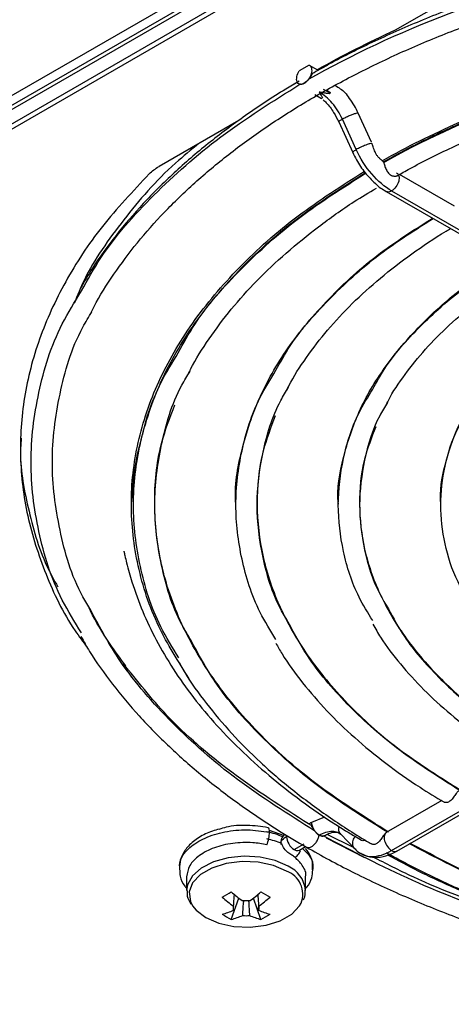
# Model space of a CAD drawing. Header units: millimetres. Extents: x 155400 to 158106, y 111257 to 114783.
# Tile 57 of 152: x 157878 to 157912, y 111443 to 111522. Entities that reach past the tile are written whole.
import ezdxf

# ---------------------------------------------------------------- set-up
doc = ezdxf.new("R2010")
doc.units = ezdxf.units.MM

msp = doc.modelspace()

# ---------------------------------------------------------------- linework, layer by layer
at = {"color": 7, "linetype": 'Continuous', "lineweight": 25}
for p, q in [((157961.986, 111563.702), (157873.063, 111512.368)), ((157959.264, 111563.233), (157873.063, 111513.47)), ((157873.063, 111512.709), (157960.392, 111563.123)), ((157873.063, 111511.225), (157952.193, 111556.906)), ((157873.063, 111510.817), (157949.365, 111554.865)), ((157913.893, 111524.59), (157907.525, 111520.914)), ((157900.643, 111518.125), (157899.869, 111517.678)), ((157901.337, 111517.728), (157900.681, 111518.107)), ((157899.713, 111516.774), (157899.475, 111516.617)), ((157900.265, 111516.672), (157900.256, 111516.677)), ((157901.096, 111515.784), (157901.635, 111515.473)), ((157902.342, 111515.881), (157901.803, 111516.192)), ((157902.073, 111516.135), (157902.342, 111515.945)), ((157902.342, 111515.881), (157902.253, 111515.829)), ((157902.342, 111515.945), (157902.342, 111515.881)), ((157901.724, 111515.524), (157901.635, 111515.473)), ((157905.625, 111511.973), (157904.567, 111514.293)), ((157895.04, 111513.707), (157888.67, 111510.03)), ((157903.02, 111513.588), (157904.131, 111511.15)), ((157904.416, 111511.382), (157903.305, 111513.82)), ((157912.254, 111506.854), (157907.859, 111509.391)), ((157906.816, 111508.03), (157946.693, 111485.01)), ((157907.241, 111508.072), (157947.118, 111485.052)), ((157907.241, 111455.355), (157947.118, 111478.375)), ((157907.666, 111455.313), (157947.542, 111478.333)), ((157911.242, 111459.341), (157906.816, 111456.785)), ((157900.857, 111457.618), (157901.893, 111458.05)), ((157898.694, 111456.539), (157897.481, 111456.949)), ((157904.189, 111455.607), (157902.087, 111456.648)), ((157903.059, 111456.739), (157903.181, 111456.654)), ((157903.181, 111456.654), (157904.292, 111455.499)), ((157899.449, 111455.429), (157900.265, 111455.901)), ((157901.449, 111456.584), (157901.458, 111456.589)), ((157902.021, 111456.366), (157905.071, 111454.788)), ((157899.874, 111455.387), (157900.363, 111455.67)), ((157899.875, 111455.389), (157899.874, 111455.387)), ((157904.416, 111455.403), (157904.294, 111455.502)), ((157890.871, 111453.251), (157890.871, 111452.153)), ((157900.371, 111452.153), (157900.371, 111453.25)), ((157900.371, 111452.153), (157900.37, 111452.211)), ((157894.437, 111449.848), (157895.028, 111451.559)), ((157896.805, 111449.848), (157896.214, 111451.559)), ((157896.622, 111450.586), (157896.608, 111450.8))]:
    msp.add_line(p, q, dxfattribs=at)
at = {"color": 7, "linetype": 'Continuous', "lineweight": 25, "flags": 128}
for points in [[(157898.98, 111454.092), (157897.949, 111454.544), (157896.746, 111454.818), (157895.459, 111454.894), (157894.184, 111454.767), (157893.016, 111454.446), (157892.041, 111453.956), (157891.331, 111453.331), (157890.94, 111452.619), (157890.871, 111452.156)], [(157898.843, 111453.711), (157897.805, 111454.16), (157896.589, 111454.422), (157895.296, 111454.475), (157894.029, 111454.316), (157892.89, 111453.957), (157891.973, 111453.428), (157891.352, 111452.771), (157891.076, 111452.039), (157891.169, 111451.292), (157891.35, 111450.936)], [(157891.35, 111450.936), (157891.622, 111450.591), (157892.399, 111449.992), (157893.437, 111449.543), (157894.652, 111449.281), (157895.946, 111449.228), (157897.213, 111449.387), (157898.351, 111449.746), (157899.268, 111450.275), (157899.89, 111450.932), (157900.013, 111451.152)]]:
    msp.add_lwpolyline(points, dxfattribs=at)
at = {"color": 7, "linetype": 'Continuous', "lineweight": 25}
for centre, radius, start, end in [((157895.963, 111450.031), 6.386, 66.84294, 78.1284), ((157898.163, 111451.853), 1.979, 339.25098, 69.89804), ((157897.999, 111451.914), 2.389, 7.14535, 65.77464), ((157885.829, 111466.126), 16.494, 298.53653, 301.45809), ((157901.009, 111459.278), 9.765, 227.70092, 234.56882), ((157890.233, 111459.278), 9.765, 305.43118, 312.29908), ((157905.413, 111466.126), 16.494, 238.54191, 241.46347), ((157900.28, 111458.858), 9.765, 227.70092, 234.56882), ((157895.621, 111449.57), 1.773, 81.14371, 98.85629), ((157890.962, 111458.858), 9.765, 305.43118, 312.29908), ((157892.367, 111455.582), 5.48, 284.17393, 294.27151), ((157894.943, 111450.744), 0.36, 154.02981, 205.97019), ((157896.299, 111450.744), 0.36, 334.02981, 25.97019), ((157898.875, 111455.582), 5.48, 245.72849, 255.82607), ((157896.83, 111454.834), 5.53, 235.64218, 244.36319), ((157893.095, 111455.162), 5.48, 284.17393, 294.27151), ((157895.621, 111451.918), 1.773, 261.14371, 278.85629), ((157898.147, 111455.162), 5.48, 245.72849, 255.82607), ((157894.412, 111454.834), 5.53, 295.63681, 304.35782)]:
    msp.add_arc(centre, radius, start, end, dxfattribs=at)
for points, knots in [([(157900.598, 111516.996), (157904.037, 111518.956), (157907.808, 111520.721), (157915.87, 111523.799), (157920.162, 111525.11), (157929.103, 111527.229), (157933.753, 111528.036), (157943.235, 111529.115), (157948.068, 111529.388), (157957.733, 111529.388), (157962.565, 111529.115), (157972.048, 111528.036), (157976.697, 111527.229), (157985.639, 111525.11), (157989.93, 111523.799), (157997.992, 111520.721), (158001.763, 111518.956), (158005.202, 111516.996)], [0, 0, 0, 0, 0.125, 0.125, 0.25, 0.25, 0.375, 0.375, 0.5, 0.5, 0.625, 0.625, 0.75, 0.75, 0.875, 0.875, 1, 1, 1, 1]), ([(158004.758, 111517.528), (158004.4, 111517.731), (158002.882, 111518.591), (158000.05, 111520.011), (157996.195, 111521.728), (157992.151, 111523.291), (157987.943, 111524.697), (157983.586, 111525.941), (157979.1, 111527.017), (157974.503, 111527.921), (157969.815, 111528.649), (157965.056, 111529.199), (157960.245, 111529.567), (157955.404, 111529.753), (157950.552, 111529.756), (157945.71, 111529.576), (157940.899, 111529.213), (157936.138, 111528.67), (157931.448, 111527.947), (157926.848, 111527.049), (157922.358, 111525.978), (157917.997, 111524.74), (157913.784, 111523.339), (157909.734, 111521.781), (157905.872, 111520.069), (157902.995, 111518.632), (157901.439, 111517.752), (157901.043, 111517.528)], [0, 0, 0, 0, 0.013075, 0.055385, 0.097694, 0.139996, 0.182291, 0.224579, 0.26686, 0.309135, 0.351404, 0.393669, 0.435931, 0.478191, 0.52045, 0.56271, 0.604971, 0.647234, 0.689501, 0.731772, 0.77405, 0.816334, 0.858627, 0.900929, 0.94324, 0.98556, 1, 1, 1, 1]), ([(157883.17, 111498.189), (157883.272, 111498.405), (157883.792, 111499.498), (157885.03, 111501.423), (157886.887, 111503.944), (157889.052, 111506.387), (157891.487, 111508.745), (157894.188, 111511.007), (157897.144, 111513.164), (157900.341, 111515.206), (157903.767, 111517.125), (157907.406, 111518.912), (157911.243, 111520.558), (157915.262, 111522.057), (157919.444, 111523.401), (157923.773, 111524.585), (157928.229, 111525.603), (157932.793, 111526.451), (157937.445, 111527.124), (157942.164, 111527.62), (157946.93, 111527.937), (157951.722, 111528.072), (157956.52, 111528.026), (157961.302, 111527.798), (157966.047, 111527.39), (157970.735, 111526.803), (157975.344, 111526.041), (157979.856, 111525.106), (157984.25, 111524.002), (157988.507, 111522.736), (157992.609, 111521.312), (157996.538, 111519.737), (158000.208, 111518.048), (158002.831, 111516.68), (158004.21, 111515.892), (158004.518, 111515.716)], [0, 0, 0, 0, 0.007838, 0.039782, 0.071662, 0.103491, 0.135283, 0.16705, 0.198803, 0.230549, 0.262294, 0.29404, 0.325789, 0.357544, 0.389305, 0.421072, 0.452843, 0.48462, 0.516401, 0.548185, 0.579972, 0.611761, 0.64355, 0.675338, 0.707126, 0.738911, 0.770692, 0.80247, 0.834242, 0.866008, 0.897768, 0.929521, 0.961266, 0.991339, 1, 1, 1, 1]), ([(157906.486, 111510.492), (157908.431, 111511.589), (157910.493, 111512.615), (157914.799, 111514.508), (157917.044, 111515.375), (157921.661, 111516.934), (157924.033, 111517.627), (157928.847, 111518.833), (157931.288, 111519.347), (157936.185, 111520.198), (157938.64, 111520.536), (157943.513, 111521.045), (157945.932, 111521.216), (157950.689, 111521.406), (157953.029, 111521.426), (157957.596, 111521.33), (157959.824, 111521.215), (157966.303, 111520.699), (157970.347, 111520.127), (157977.795, 111518.682), (157981.199, 111517.809), (157987.378, 111515.898), (157990.153, 111514.858), (157995.137, 111512.711), (157997.346, 111511.603), (157999.315, 111510.493)], [0, 0, 0, 0, 0.0625, 0.0625, 0.125, 0.125, 0.1875, 0.1875, 0.25, 0.25, 0.3125, 0.3125, 0.375, 0.375, 0.4375, 0.4375, 0.5, 0.5, 0.625, 0.625, 0.75, 0.75, 0.875, 0.875, 1, 1, 1, 1]), ([(157906.586, 111510.406), (157906.778, 111510.514), (157907.162, 111510.729), (157907.746, 111511.047), (157908.336, 111511.36), (157908.933, 111511.669), (157909.535, 111511.974), (157910.143, 111512.274), (157910.758, 111512.57), (157911.378, 111512.862), (157912.005, 111513.149), (157912.638, 111513.432), (157913.276, 111513.71), (157913.921, 111513.984), (157914.572, 111514.254), (157915.229, 111514.519), (157915.892, 111514.78), (157917.229, 111515.293), (157919.271, 111516.026), (157922.072, 111516.926), (157924.944, 111517.746), (157928.862, 111518.732), (157933.908, 111519.759), (157940.14, 111520.645), (157946.49, 111521.182), (157952.9, 111521.36), (157959.31, 111521.182), (157965.66, 111520.645), (157971.892, 111519.759), (157976.938, 111518.732), (157980.856, 111517.747), (157983.728, 111516.926), (157986.528, 111516.026), (157988.798, 111515.211), (157990.573, 111514.522), (157991.881, 111513.987), (157993.165, 111513.434), (157994.425, 111512.864), (157995.66, 111512.276), (157996.871, 111511.671), (157998.059, 111511.049), (157998.829, 111510.621), (157999.214, 111510.406)], [0, 0, 0, 0, 0.0078339, 0.0156599, 0.023479, 0.0312924, 0.0391013, 0.0469068, 0.0547101, 0.0625122, 0.0703144, 0.0781178, 0.0859235, 0.0937327, 0.1015465, 0.1093661, 0.1171926, 0.1250271, 0.1563157, 0.1875323, 0.2187502, 0.2500429, 0.3125297, 0.375022, 0.4375089, 0.5000011, 0.562488, 0.6249803, 0.6874671, 0.7499594, 0.781248, 0.8124646, 0.8436825, 0.8749751, 0.8906347, 0.906267, 0.9218811, 0.9374862, 0.9530915, 0.9687061, 0.9843392, 1, 1, 1, 1]), ([(157906.605, 111510.355), (157909.661, 111512.077), (157913.007, 111513.629), (157920.152, 111516.331), (157923.951, 111517.483), (157931.863, 111519.342), (157935.975, 111520.051), (157944.358, 111520.998), (157948.629, 111521.237), (157957.171, 111521.237), (157961.442, 111520.998), (157969.825, 111520.051), (157973.937, 111519.342), (157981.849, 111517.483), (157985.648, 111516.331), (157992.793, 111513.629), (157996.139, 111512.077), (157999.195, 111510.355)], [0, 0, 0, 0, 0.125, 0.125, 0.25, 0.25, 0.375, 0.375, 0.5, 0.5, 0.625, 0.625, 0.75, 0.75, 0.875, 0.875, 1, 1, 1, 1]), ([(157907.67, 111509.285), (157908.003, 111509.473), (157909.407, 111510.265), (157912.036, 111511.57), (157915.624, 111513.138), (157919.403, 111514.556), (157923.344, 111515.821), (157927.431, 111516.925), (157931.644, 111517.863), (157935.961, 111518.63), (157940.362, 111519.222), (157944.824, 111519.636), (157949.327, 111519.87), (157953.847, 111519.923), (157958.362, 111519.794), (157962.851, 111519.485), (157967.29, 111518.996), (157971.659, 111518.33), (157975.935, 111517.49), (157980.098, 111516.482), (157984.127, 111515.31), (157988.004, 111513.98), (157991.702, 111512.497), (157995.101, 111510.939), (157997.161, 111509.816), (157998.132, 111509.287)], [0, 0, 0, 0, 0.0140025, 0.0589957, 0.1040028, 0.1490184, 0.1940436, 0.2390786, 0.2841227, 0.3291749, 0.3742338, 0.4192981, 0.4643661, 0.5094362, 0.5545068, 0.5995759, 0.6446416, 0.6897022, 0.7347561, 0.7798018, 0.8248376, 0.8698624, 0.914875, 0.959875, 1, 1, 1, 1]), ([(157900.643, 111518.125), (157900.737, 111518.088), (157900.805, 111518.003), (157900.868, 111517.767), (157900.863, 111517.616), (157900.779, 111517.302), (157900.701, 111517.14), (157900.5, 111516.862), (157900.378, 111516.748), (157900.256, 111516.677)], [0, 0, 0, 0, 0.25, 0.25, 0.5, 0.5, 0.75, 0.75, 1, 1, 1, 1]), ([(157900.256, 111516.677), (157900.134, 111516.606), (157900.012, 111516.58), (157899.811, 111516.627), (157899.733, 111516.699), (157899.649, 111516.916), (157899.644, 111517.06), (157899.707, 111517.369), (157899.775, 111517.533), (157899.869, 111517.678)], [0, 0, 0, 0, 0.25, 0.25, 0.5, 0.5, 0.75, 0.75, 1, 1, 1, 1]), ([(157901.04, 111517.532), (157901.033, 111517.529), (157900.987, 111517.512), (157900.91, 111517.433), (157900.806, 111517.301), (157900.705, 111517.147), (157900.634, 111517.046), (157900.598, 111516.996)], [0, 0, 0, 0, 0.0482785, 0.3024594, 0.5382202, 0.7666769, 1, 1, 1, 1]), ([(157899.844, 111516.837), (157899.493, 111516.63), (157898.002, 111515.753), (157895.535, 111514.114), (157892.548, 111511.879), (157889.824, 111509.529), (157887.364, 111507.08), (157885.197, 111504.538), (157883.53, 111502.279), (157882.71, 111500.844), (157882.404, 111500.309)], [0, 0, 0, 0, 0.04479, 0.189719, 0.334683, 0.479633, 0.624539, 0.769359, 0.914042, 1, 1, 1, 1]), ([(157882.48, 111500.077), (157882.967, 111500.967), (157884.423, 111503.631), (157888.132, 111507.784), (157893.375, 111512.486), (157897.736, 111515.23), (157899.916, 111516.602)], [0, 0, 0, 0, 0.143249, 0.428833, 0.714416, 1, 1, 1, 1]), ([(157900.265, 111516.672), (157900.245, 111516.661), (157900.205, 111516.639), (157900.143, 111516.616), (157900.073, 111516.598), (157899.994, 111516.59), (157899.942, 111516.598), (157899.916, 111516.602)], [0, 0, 0, 0, 0.166333, 0.332473, 0.500149, 0.750171, 1, 1, 1, 1]), ([(157900.598, 111516.996), (157900.581, 111516.973), (157900.548, 111516.928), (157900.495, 111516.865), (157900.431, 111516.798), (157900.355, 111516.729), (157900.295, 111516.691), (157900.265, 111516.672)], [0, 0, 0, 0, 0.166888, 0.333046, 0.500145, 0.750806, 1, 1, 1, 1]), ([(157902.737, 111516.507), (157903.013, 111516.337), (157903.451, 111516.067), (157903.75, 111515.632), (157903.861, 111515.47)], [0, 0, 0, 0, 0.628556, 1, 1, 1, 1]), ([(157903.305, 111513.82), (157903.096, 111514.278), (157902.816, 111514.719), (157902.177, 111515.468), (157901.818, 111515.776), (157901.458, 111515.983)], [0, 0, 0, 0, 0.5, 0.5, 1, 1, 1, 1]), ([(157902.253, 111515.829), (157902.184, 111515.844), (157902.028, 111515.876), (157901.763, 111515.927), (157901.566, 111515.963), (157901.458, 111515.983)], [0, 0, 0, 0, 0.259517, 0.592904, 1, 1, 1, 1]), ([(157901.458, 111515.983), (157901.507, 111515.894), (157901.592, 111515.74), (157901.685, 111515.588), (157901.724, 111515.524)], [0, 0, 0, 0, 0.582976, 1, 1, 1, 1]), ([(157901.771, 111515.349), (157901.853, 111515.277), (157902.156, 111515.011), (157902.608, 111514.394), (157902.89, 111513.843), (157903.02, 111513.588)], [0, 0, 0, 0, 0.165552, 0.614273, 1, 1, 1, 1]), ([(157904.567, 111514.293), (157904.473, 111514.492), (157904.277, 111514.908), (157904.009, 111515.281), (157903.869, 111515.476)], [0, 0, 0, 0, 0.478814, 1, 1, 1, 1]), ([(157903.305, 111513.82), (157903.391, 111513.867), (157903.563, 111513.961), (157903.876, 111514.105), (157904.172, 111514.222), (157904.407, 111514.295), (157904.546, 111514.319), (157904.551, 111514.295), (157904.553, 111514.286)], [0, 0, 0, 0, 0.1790743, 0.3581487, 0.537223, 0.7162973, 0.8953717, 1, 1, 1, 1]), ([(157903.033, 111513.597), (157903.028, 111513.6), (157903.009, 111513.614), (157903.095, 111513.691), (157903.235, 111513.777), (157903.305, 111513.82)], [0, 0, 0, 0, 0.154396, 0.577198, 1, 1, 1, 1]), ([(157891.878, 111511.882), (157891.235, 111511.361), (157888.871, 111509.448), (157885.776, 111505.787), (157883.069, 111502.011), (157882.149, 111499.707), (157881.894, 111499.071)], [0, 0, 0, 0, 0.135627, 0.498517, 0.861407, 1, 1, 1, 1]), ([(157905.67, 111511.864), (157905.649, 111511.876), (157905.592, 111511.871), (157905.421, 111511.829), (157905.308, 111511.792), (157905.055, 111511.694), (157904.916, 111511.635), (157904.648, 111511.509), (157904.521, 111511.442), (157904.416, 111511.382)], [0, 0, 0, 0, 0.25, 0.25, 0.5, 0.5, 0.75, 0.75, 1, 1, 1, 1]), ([(157906.486, 111510.492), (157906.462, 111510.513), (157906.414, 111510.552), (157906.34, 111510.615), (157906.271, 111510.679), (157906.177, 111510.772), (157906.063, 111510.911), (157905.953, 111511.101), (157905.869, 111511.304), (157905.8, 111511.5), (157905.74, 111511.675), (157905.698, 111511.793), (157905.676, 111511.849), (157905.67, 111511.864)], [0, 0, 0, 0, 0.0700609, 0.1351946, 0.1954525, 0.2509503, 0.3759407, 0.5002764, 0.6119203, 0.750492, 0.8750555, 0.9683849, 1, 1, 1, 1]), ([(157904.131, 111511.15), (157904.228, 111510.953), (157904.505, 111510.386), (157905.091, 111509.505), (157905.648, 111508.957), (157905.923, 111508.685)], [0, 0, 0, 0, 0.211771, 0.60993, 1, 1, 1, 1]), ([(157904.138, 111511.153), (157904.135, 111511.159), (157904.127, 111511.173), (157904.174, 111511.222), (157904.268, 111511.293), (157904.366, 111511.352), (157904.416, 111511.382)], [0, 0, 0, 0, 0.171872, 0.447915, 0.723957, 1, 1, 1, 1]), ([(157907.241, 111508.072), (157906.691, 111508.39), (157906.141, 111508.861), (157905.163, 111510.007), (157904.735, 111510.68), (157904.416, 111511.382)], [0, 0, 0, 0, 0.5, 0.5, 1, 1, 1, 1]), ([(157906.605, 111510.355), (157906.602, 111510.364), (157906.596, 111510.382), (157906.589, 111510.398), (157906.586, 111510.406)], [0, 0, 0, 0, 0.499887, 1, 1, 1, 1]), ([(157906.605, 111510.355), (157906.617, 111510.318), (157906.642, 111510.239), (157906.684, 111510.098), (157906.736, 111509.94), (157906.824, 111509.733), (157906.949, 111509.537), (157907.099, 111509.395), (157907.263, 111509.29), (157907.442, 111509.244), (157907.589, 111509.256), (157907.643, 111509.281), (157907.667, 111509.292)], [0, 0, 0, 0, 0.079265, 0.167366, 0.238766, 0.334644, 0.501309, 0.583372, 0.668481, 0.834935, 0.927454, 1, 1, 1, 1]), ([(157887.889, 111509.445), (157886.584, 111508.057), (157883.973, 111505.282), (157881.081, 111500.839), (157878.985, 111496.256), (157877.779, 111491.565), (157877.463, 111486.828), (157878.026, 111482.095), (157879.537, 111477.44), (157881.19, 111473.919), (157882.602, 111472.033), (157882.93, 111471.595)], [0, 0, 0, 0, 0.120451, 0.240902, 0.361353, 0.481805, 0.602256, 0.722707, 0.843158, 0.963609, 1, 1, 1, 1]), ([(157886.633, 111483.029), (157886.633, 111483.034), (157886.448, 111484.679), (157887.084, 111487.981), (157888.624, 111492.83), (157891.363, 111497.522), (157895.106, 111501.963), (157899.646, 111506.033), (157903.343, 111508.391), (157905.127, 111509.528)], [0, 0, 0, 0, 0.0005404, 0.1690164, 0.3374923, 0.5059683, 0.6744442, 0.8429202, 1, 1, 1, 1]), ([(157891.076, 111469.075), (157890.205, 111470.461), (157888.359, 111473.398), (157886.84, 111478.104), (157886.269, 111483.044), (157886.825, 111487.989), (157888.474, 111492.85), (157891.189, 111497.551), (157894.943, 111502.002), (157899.51, 111506.1), (157903.24, 111508.48), (157905.052, 111509.636)], [0, 0, 0, 0, 0.101118, 0.214318, 0.327397, 0.440481, 0.553681, 0.666759, 0.779843, 0.893041, 1, 1, 1, 1]), ([(157890.208, 111495.136), (157890.622, 111495.899), (157891.887, 111498.23), (157895.129, 111501.882), (157899.637, 111505.973), (157903.356, 111508.342), (157905.161, 111509.491)], [0, 0, 0, 0, 0.1417, 0.433348, 0.724996, 1, 1, 1, 1]), ([(157907.64, 111509.516), (157907.73, 111509.475), (157907.796, 111509.388), (157907.853, 111509.149), (157907.845, 111508.999), (157907.759, 111508.689), (157907.681, 111508.529), (157907.482, 111508.255), (157907.362, 111508.142), (157907.241, 111508.072)], [0, 0, 0, 0, 0.25, 0.25, 0.5, 0.5, 0.75, 0.75, 1, 1, 1, 1]), ([(157905.923, 111508.685), (157905.931, 111508.677), (157906.201, 111508.39), (157906.513, 111508.208), (157906.816, 111508.03)], [0, 0, 0, 0, 0.0281936, 1, 1, 1, 1]), ([(157891.01, 111493.436), (157891.07, 111493.563), (157891.515, 111494.518), (157892.637, 111496.255), (157894.386, 111498.628), (157896.448, 111500.92), (157898.774, 111503.128), (157901.376, 111505.233), (157903.793, 111506.965), (157905.425, 111507.946), (157906.02, 111508.304)], [0, 0, 0, 0, 0.023062, 0.172342, 0.32126, 0.469892, 0.618321, 0.766622, 0.914852, 1, 1, 1, 1]), ([(157907.241, 111508.072), (157907.18, 111508.044), (157907.06, 111507.988), (157906.913, 111507.981), (157906.845, 111508.023), (157906.82, 111508.038)], [0, 0, 0, 0, 0.384238, 0.768475, 1, 1, 1, 1]), ([(157894.811, 111483.029), (157894.811, 111483.034), (157894.646, 111484.487), (157895.212, 111487.404), (157896.582, 111491.684), (157899.017, 111495.826), (157902.35, 111499.739), (157906.161, 111503.147), (157909.181, 111505.061), (157910.505, 111505.9)], [0, 0, 0, 0, 0.0006303, 0.1734874, 0.3463444, 0.5192014, 0.6920584, 0.8649155, 1, 1, 1, 1]), ([(157898.004, 111493.737), (157898.361, 111494.391), (157899.472, 111496.426), (157902.333, 111499.62), (157906.124, 111503.063), (157909.182, 111505.005), (157910.551, 111505.874)], [0, 0, 0, 0, 0.144154, 0.448658, 0.753162, 1, 1, 1, 1]), ([(157898.884, 111492.16), (157898.935, 111492.27), (157899.346, 111493.151), (157900.407, 111494.76), (157902.075, 111496.965), (157904.055, 111499.087), (157906.297, 111501.124), (157908.81, 111503.056), (157910.735, 111504.355), (157911.826, 111505.002), (157911.942, 111505.071)], [0, 0, 0, 0, 0.022901, 0.18341, 0.343445, 0.503116, 0.662541, 0.821818, 0.981023, 1, 1, 1, 1]), ([(157902.989, 111483.029), (157902.988, 111483.034), (157902.847, 111484.282), (157903.332, 111486.785), (157904.507, 111490.459), (157906.593, 111494.014), (157909.452, 111497.372), (157912.672, 111500.262), (157915.207, 111501.873), (157916.289, 111502.561)], [0, 0, 0, 0, 0.000737, 0.174663, 0.348588, 0.522514, 0.696439, 0.870364, 1, 1, 1, 1]), ([(157905.731, 111492.223), (157906.034, 111492.778), (157906.983, 111494.519), (157909.43, 111497.254), (157912.636, 111500.178), (157915.208, 111501.817), (157916.335, 111502.535)], [0, 0, 0, 0, 0.1443738, 0.4522425, 0.7601112, 1, 1, 1, 1]), ([(157906.789, 111490.931), (157906.851, 111491.062), (157907.251, 111491.902), (157908.282, 111493.409), (157909.889, 111495.427), (157911.8, 111497.362), (157913.98, 111499.2), (157915.974, 111500.655), (157917.303, 111501.459), (157917.74, 111501.724)], [0, 0, 0, 0, 0.032642, 0.209822, 0.386357, 0.562423, 0.73819, 0.913796, 1, 1, 1, 1]), ([(157882.477, 111472.746), (157881.938, 111473.618), (157880.314, 111476.24), (157878.911, 111480.836), (157878.22, 111486.409), (157878.911, 111491.981), (157880.315, 111496.579), (157881.94, 111499.204), (157882.48, 111500.077)], [0, 0, 0, 0, 0.09955, 0.299721, 0.499892, 0.700064, 0.900235, 1, 1, 1, 1]), ([(157911.167, 111483.029), (157911.166, 111483.034), (157911.048, 111484.077), (157911.452, 111486.167), (157912.432, 111489.234), (157914.17, 111492.202), (157916.554, 111495.005), (157919.183, 111497.377), (157921.233, 111498.686), (157922.073, 111499.222)], [0, 0, 0, 0, 0.000889, 0.176328, 0.351767, 0.527207, 0.702646, 0.878086, 1, 1, 1, 1]), ([(157883.213, 111474.554), (157882.999, 111474.91), (157881.752, 111476.982), (157880.627, 111480.964), (157879.913, 111486.403), (157880.622, 111491.844), (157881.773, 111495.883), (157883.058, 111498.011), (157883.307, 111498.423)], [0, 0, 0, 0, 0.0466425, 0.2714733, 0.496304, 0.7211348, 0.9459655, 1, 1, 1, 1]), ([(157890.252, 111470.746), (157889.746, 111471.567), (157888.286, 111473.939), (157887.03, 111478.054), (157886.426, 111482.979), (157887.031, 111487.905), (157888.275, 111491.994), (157889.718, 111494.34), (157890.208, 111495.136)], [0, 0, 0, 0, 0.10517, 0.303398, 0.501626, 0.699854, 0.898083, 1, 1, 1, 1]), ([(157891.236, 111472.134), (157890.977, 111472.561), (157889.796, 111474.509), (157888.743, 111478.155), (157888.12, 111482.979), (157888.746, 111487.803), (157889.773, 111491.397), (157890.919, 111493.294), (157891.146, 111493.67)], [0, 0, 0, 0, 0.062093, 0.282913, 0.503732, 0.724552, 0.945371, 1, 1, 1, 1]), ([(157898.005, 111472.219), (157897.56, 111472.938), (157896.271, 111475.021), (157895.162, 111478.641), (157894.628, 111482.979), (157895.162, 111487.318), (157896.271, 111490.936), (157897.559, 111493.018), (157898.004, 111493.737)], [0, 0, 0, 0, 0.104335, 0.302202, 0.50007, 0.697937, 0.895804, 1, 1, 1, 1]), ([(157898.99, 111473.603), (157898.781, 111473.949), (157897.772, 111475.62), (157896.869, 111478.772), (157896.324, 111482.979), (157896.868, 111487.187), (157897.778, 111490.352), (157898.797, 111492.038), (157899.014, 111492.397)], [0, 0, 0, 0, 0.057443, 0.278138, 0.498832, 0.719526, 0.94022, 1, 1, 1, 1]), ([(157905.735, 111473.728), (157905.35, 111474.352), (157904.241, 111476.146), (157903.288, 111479.258), (157902.831, 111482.979), (157903.288, 111486.7), (157904.24, 111489.81), (157905.347, 111491.601), (157905.731, 111492.223)], [0, 0, 0, 0, 0.105292, 0.302753, 0.500215, 0.697676, 0.895137, 1, 1, 1, 1]), ([(157906.999, 111456.823), (157905.106, 111458.014), (157901.318, 111460.396), (157896.715, 111464.471), (157893.004, 111468.827), (157890.322, 111473.432), (157888.681, 111478.198), (157888.168, 111483.041), (157888.541, 111487.343), (157889.538, 111489.953), (157889.933, 111490.986)], [0, 0, 0, 0, 0.130652, 0.261303, 0.391955, 0.522607, 0.653259, 0.78391, 0.914562, 1, 1, 1, 1]), ([(157906.911, 111491.174), (157906.694, 111490.815), (157905.79, 111489.325), (157904.989, 111486.57), (157904.531, 111482.979), (157904.987, 111479.388), (157905.807, 111476.595), (157906.736, 111475.068), (157906.977, 111474.672)], [0, 0, 0, 0, 0.067891, 0.282168, 0.496445, 0.710722, 0.924999, 1, 1, 1, 1]), ([(157913.453, 111475.258), (157913.132, 111475.78), (157912.208, 111477.278), (157911.415, 111479.875), (157911.034, 111482.979), (157911.415, 111486.083), (157912.208, 111488.68), (157913.131, 111490.178), (157913.453, 111490.699)], [0, 0, 0, 0, 0.105453, 0.302743, 0.500033, 0.697323, 0.894614, 1, 1, 1, 1]), ([(157897.951, 111490.111), (157897.589, 111489.165), (157896.699, 111486.841), (157896.365, 111483.042), (157896.814, 111478.816), (157898.243, 111474.657), (157900.581, 111470.639), (157903.816, 111466.837), (157907.829, 111463.281), (157911.131, 111461.201), (157912.782, 111460.161)], [0, 0, 0, 0, 0.0894, 0.219486, 0.349572, 0.479657, 0.609743, 0.739829, 0.869914, 1, 1, 1, 1]), ([(157905.968, 111489.231), (157905.638, 111488.372), (157904.858, 111486.338), (157904.561, 111483.042), (157904.946, 111479.434), (157906.164, 111475.883), (157908.158, 111472.451), (157910.917, 111469.204), (157914.34, 111466.166), (157917.156, 111464.388), (157918.565, 111463.499)], [0, 0, 0, 0, 0.094459, 0.223822, 0.353185, 0.482548, 0.611911, 0.741274, 0.870637, 1, 1, 1, 1]), ([(157877.664, 111488.326), (157877.644, 111488.055), (157877.504, 111486.199), (157878.16, 111482.762), (157879.152, 111479.044), (157880.284, 111476.978), (157880.586, 111476.425)], [0, 0, 0, 0, 0.0673881, 0.4617194, 0.8560507, 1, 1, 1, 1]), ([(157885.862, 111479.288), (157885.862, 111479.288), (157885.862, 111479.289), (157885.864, 111479.277), (157885.868, 111479.261), (157885.872, 111479.241), (157885.878, 111479.213), (157885.888, 111479.168), (157885.91, 111479.071), (157885.976, 111478.777), (157886.162, 111478), (157886.585, 111476.501), (157887.333, 111474.457), (157888.426, 111472.144), (157889.769, 111469.852), (157891.385, 111467.569), (157893.259, 111465.333), (157895.38, 111463.164), (157897.736, 111461.073), (157900.327, 111459.079), (157902.693, 111457.445), (157904.269, 111456.523), (157904.835, 111456.192)], [0, 0, 0, 0, 0.001099, 0.001746, 0.002207, 0.00269, 0.00324, 0.004108, 0.005904, 0.010806, 0.030076, 0.084669, 0.175222, 0.265168, 0.359467, 0.455641, 0.552781, 0.650458, 0.74845, 0.846629, 0.944911, 1, 1, 1, 1]), ([(157886.005, 111470.129), (157885.568, 111470.723), (157884.516, 111472.156), (157883.57, 111473.703), (157883.132, 111474.66), (157883.095, 111474.74)], [0, 0, 0, 0, 0.393726, 0.94936, 1, 1, 1, 1]), ([(157901.118, 111456.909), (157898.99, 111458.25), (157894.733, 111460.931), (157889.593, 111465.521), (157885.618, 111470.064), (157883.95, 111473.178), (157883.213, 111474.554)], [0, 0, 0, 0, 0.263675, 0.527351, 0.791026, 1, 1, 1, 1]), ([(157906.977, 111474.672), (157907.377, 111473.927), (157908.394, 111472.036), (157910.893, 111469.192), (157914.266, 111466.157), (157917.066, 111464.382), (157918.466, 111463.495)], [0, 0, 0, 0, 0.178078, 0.452052, 0.726026, 1, 1, 1, 1]), ([(157912.684, 111460.156), (157911.041, 111461.195), (157907.755, 111463.272), (157903.791, 111466.825), (157900.774, 111470.273), (157899.522, 111472.61), (157898.99, 111473.603)], [0, 0, 0, 0, 0.2674, 0.5348, 0.8022, 1, 1, 1, 1]), ([(157905.746, 111473.444), (157905.944, 111473.093), (157906.558, 111472.004), (157907.906, 111470.249), (157909.766, 111468.191), (157911.915, 111466.231), (157914.327, 111464.38), (157916.139, 111463.181), (157917.13, 111462.597), (157917.187, 111462.563)], [0, 0, 0, 0, 0.08533, 0.265203, 0.44563, 0.626471, 0.807582, 0.988841, 1, 1, 1, 1]), ([(157882.436, 111472.454), (157882.657, 111472.059), (157883.379, 111470.765), (157884.918, 111468.642), (157887.035, 111466.095), (157889.45, 111463.639), (157892.131, 111461.278), (157895.075, 111459.027), (157897.863, 111457.149), (157899.715, 111456.053), (157900.432, 111455.629)], [0, 0, 0, 0, 0.061962, 0.202922, 0.344129, 0.485534, 0.627084, 0.768728, 0.910427, 1, 1, 1, 1]), ([(157900.432, 111455.629), (157901.043, 111455.283), (157902.815, 111454.281), (157905.913, 111452.727), (157909.779, 111451.018), (157913.83, 111449.462), (157918.046, 111448.062), (157922.409, 111446.826), (157926.9, 111445.757), (157931.501, 111444.861), (157936.193, 111444.141), (157940.954, 111443.599), (157945.767, 111443.238), (157950.609, 111443.06), (157955.461, 111443.065), (157960.302, 111443.254), (157965.112, 111443.624), (157969.87, 111444.176), (157974.556, 111444.906), (157979.152, 111445.812), (157983.636, 111446.89), (157987.991, 111448.135), (157992.198, 111449.543), (157996.239, 111451.109), (158000.097, 111452.824), (158003.756, 111454.683), (158007.2, 111456.679), (158010.414, 111458.803), (158013.384, 111461.046), (158016.097, 111463.4), (158018.544, 111465.854), (158020.696, 111468.4), (158022.312, 111470.601), (158023.091, 111471.975), (158023.36, 111472.448)], [0, 0, 0, 0, 0.01697, 0.049189, 0.081407, 0.113621, 0.145829, 0.178031, 0.210228, 0.242421, 0.274609, 0.306794, 0.338977, 0.371159, 0.403339, 0.435521, 0.467703, 0.499887, 0.532073, 0.564264, 0.596459, 0.628659, 0.660866, 0.693079, 0.7253, 0.757528, 0.789762, 0.822002, 0.854244, 0.886482, 0.918711, 0.95092, 0.983098, 1, 1, 1, 1]), ([(157906.901, 111456.818), (157905.015, 111458.008), (157901.243, 111460.387), (157896.693, 111464.459), (157893.252, 111468.38), (157891.83, 111471.027), (157891.236, 111472.134)], [0, 0, 0, 0, 0.268903, 0.537807, 0.80671, 1, 1, 1, 1]), ([(157897.997, 111471.931), (157898.156, 111471.643), (157898.755, 111470.558), (157900.101, 111468.745), (157902.026, 111466.505), (157904.247, 111464.359), (157906.736, 111462.317), (157909.133, 111460.604), (157910.774, 111459.619), (157911.418, 111459.233)], [0, 0, 0, 0, 0.0598537, 0.225653, 0.3918719, 0.5584173, 0.7251879, 0.8920941, 1, 1, 1, 1]), ([(157900.605, 111457.481), (157898.498, 111458.828), (157894.285, 111461.521), (157889.331, 111465.856), (157886.923, 111468.907), (157885.818, 111470.307)], [0, 0, 0, 0, 0.3511576, 0.7023151, 1, 1, 1, 1]), ([(157890.227, 111470.455), (157890.387, 111470.165), (157891.015, 111469.025), (157892.415, 111467.102), (157894.422, 111464.699), (157896.73, 111462.388), (157899.301, 111460.174), (157902.136, 111458.074), (157904.294, 111456.666), (157905.499, 111455.959), (157905.628, 111455.884)], [0, 0, 0, 0, 0.052603, 0.206828, 0.361377, 0.516183, 0.671174, 0.826283, 0.981455, 1, 1, 1, 1]), ([(157912.684, 111460.156), (157912.646, 111460.144), (157912.578, 111460.12), (157912.48, 111460.031), (157912.385, 111459.91), (157912.287, 111459.763), (157912.186, 111459.61), (157912.078, 111459.468), (157911.961, 111459.347), (157911.835, 111459.256), (157911.704, 111459.198), (157911.577, 111459.18), (157911.472, 111459.189), (157911.429, 111459.214), (157911.413, 111459.223)], [0, 0, 0, 0, 0.093054, 0.171996, 0.258928, 0.344052, 0.429591, 0.516353, 0.602628, 0.688521, 0.774297, 0.860653, 0.946938, 1, 1, 1, 1]), ([(157901.062, 111456.99), (157901.046, 111457.013), (157901.015, 111457.059), (157900.97, 111457.128), (157900.925, 111457.195), (157900.881, 111457.258), (157900.817, 111457.341), (157900.727, 111457.435), (157900.648, 111457.465), (157900.605, 111457.481)], [0, 0, 0, 0, 0.100999, 0.200438, 0.299406, 0.399005, 0.500318, 0.72963, 1, 1, 1, 1]), ([(157901.062, 111456.99), (157900.999, 111457.09), (157900.948, 111457.198), (157900.878, 111457.414), (157900.859, 111457.521), (157900.857, 111457.618)], [0, 0, 0, 0, 0.5, 0.5, 1, 1, 1, 1]), ([(157893.476, 111457.057), (157893.29, 111457.011), (157892.692, 111456.866), (157891.833, 111456.419), (157891.004, 111455.765), (157890.492, 111454.995), (157890.254, 111454.342), (157890.3, 111453.967), (157890.312, 111453.867)], [0, 0, 0, 0, 0.100387, 0.322719, 0.548803, 0.744652, 0.931429, 1, 1, 1, 1]), ([(157890.337, 111453.877), (157890.338, 111454.129), (157890.34, 111454.73), (157891.048, 111455.616), (157892.272, 111456.401), (157893.895, 111456.898), (157895.725, 111457.079), (157896.9, 111456.9), (157897.487, 111456.811)], [0, 0, 0, 0, 0.125701, 0.300561, 0.475421, 0.65028, 0.82514, 1, 1, 1, 1]), ([(157897.382, 111457.178), (157896.831, 111457.259), (157895.73, 111457.42), (157894.328, 111457.328), (157893.658, 111457.102), (157893.478, 111457.041)], [0, 0, 0, 0, 0.422916, 0.845832, 1, 1, 1, 1]), ([(157897.277, 111455.819), (157897.337, 111455.956), (157897.391, 111456.129), (157897.467, 111456.483), (157897.487, 111456.663), (157897.487, 111456.811)], [0, 0, 0, 0, 0.5, 0.5, 1, 1, 1, 1]), ([(157897.487, 111456.811), (157897.487, 111456.912), (157897.478, 111456.998), (157897.442, 111457.124), (157897.415, 111457.164), (157897.382, 111457.178)], [0, 0, 0, 0, 0.5, 0.5, 1, 1, 1, 1]), ([(157901.449, 111456.584), (157901.428, 111456.596), (157901.388, 111456.621), (157901.33, 111456.667), (157901.274, 111456.72), (157901.22, 111456.778), (157901.185, 111456.821), (157901.168, 111456.843)], [0, 0, 0, 0, 0.201126, 0.399609, 0.597527, 0.796974, 1, 1, 1, 1]), ([(157901.458, 111456.589), (157901.638, 111456.679), (157901.998, 111456.86), (157902.502, 111456.917), (157902.864, 111456.875), (157903.018, 111456.758), (157903.054, 111456.731)], [0, 0, 0, 0, 0.302276, 0.604551, 0.906827, 1, 1, 1, 1]), ([(157901.883, 111456.547), (157901.989, 111456.603), (157902.297, 111456.766), (157902.725, 111456.845), (157902.956, 111456.817), (157903.042, 111456.752), (157903.059, 111456.739)], [0, 0, 0, 0, 0.186889, 0.543041, 0.905597, 1, 1, 1, 1]), ([(157903.192, 111456.666), (157903.164, 111456.69), (157903.067, 111456.772), (157903.003, 111456.99), (157903.034, 111457.178), (157903.048, 111457.266)], [0, 0, 0, 0, 0.181594, 0.616654, 1, 1, 1, 1]), ([(157906.841, 111456.798), (157906.809, 111456.78), (157906.747, 111456.744), (157906.657, 111456.645), (157906.568, 111456.522), (157906.476, 111456.383), (157906.381, 111456.242), (157906.25, 111456.069), (157906.106, 111455.931), (157905.955, 111455.854), (157905.839, 111455.827), (157905.729, 111455.837), (157905.655, 111455.858), (157905.627, 111455.881), (157905.626, 111455.882)], [0, 0, 0, 0, 0.086614, 0.166534, 0.248897, 0.333106, 0.415454, 0.499983, 0.665622, 0.749075, 0.831235, 0.913886, 0.998801, 1, 1, 1, 1]), ([(157906.841, 111456.798), (157906.751, 111456.758), (157906.686, 111456.67), (157906.628, 111456.432), (157906.636, 111456.282), (157906.722, 111455.971), (157906.8, 111455.811), (157906.999, 111455.538), (157907.12, 111455.425), (157907.241, 111455.355)], [0, 0, 0, 0, 0.25, 0.25, 0.5, 0.5, 0.75, 0.75, 1, 1, 1, 1]), ([(157897.277, 111455.819), (157896.905, 111455.882), (157896.02, 111456.031), (157894.536, 111455.971), (157893.036, 111455.614), (157891.834, 111454.987), (157891.024, 111454.168), (157890.924, 111453.555), (157890.874, 111453.251)], [0, 0, 0, 0, 0.127059, 0.302088, 0.477118, 0.652148, 0.827178, 1, 1, 1, 1]), ([(157898.431, 111455.833), (157898.429, 111455.855), (157898.424, 111455.9), (157898.421, 111455.966), (157898.421, 111456.031), (157898.424, 111456.073), (157898.426, 111456.094)], [0, 0, 0, 0, 0.253652, 0.503683, 0.751847, 1, 1, 1, 1]), ([(157898.426, 111456.094), (157898.428, 111456.118), (157898.434, 111456.166), (157898.448, 111456.233), (157898.47, 111456.305), (157898.503, 111456.379), (157898.535, 111456.422), (157898.552, 111456.443)], [0, 0, 0, 0, 0.166507, 0.332544, 0.500067, 0.749927, 1, 1, 1, 1]), ([(157899.534, 111454.804), (157899.449, 111454.875), (157899.359, 111454.928), (157899.167, 111455.043), (157899.064, 111455.108), (157898.856, 111455.281), (157898.752, 111455.388), (157898.579, 111455.634), (157898.511, 111455.768), (157898.474, 111455.902)], [0, 0, 0, 0, 0.25, 0.25, 0.5, 0.5, 0.75, 0.75, 1, 1, 1, 1]), ([(157898.746, 111456.643), (157898.718, 111456.623), (157898.607, 111456.542), (157898.535, 111456.426), (157898.48, 111456.339)], [0, 0, 0, 0, 0.253302, 1, 1, 1, 1]), ([(157898.848, 111456.47), (157898.848, 111456.289), (157898.912, 111456.071), (157899.135, 111455.685), (157899.291, 111455.52), (157899.449, 111455.429)], [0, 0, 0, 0, 0.5, 0.5, 1, 1, 1, 1]), ([(157900.437, 111455.637), (157900.448, 111455.627), (157900.502, 111455.579), (157900.65, 111455.583), (157900.856, 111455.655), (157901.067, 111455.82), (157901.25, 111456.048), (157901.391, 111456.317), (157901.429, 111456.495), (157901.449, 111456.584)], [0, 0, 0, 0, 0.040529, 0.200441, 0.360353, 0.520265, 0.680176, 0.840088, 1, 1, 1, 1]), ([(157901.748, 111456.508), (157901.729, 111456.507), (157901.692, 111456.506), (157901.632, 111456.513), (157901.571, 111456.528), (157901.51, 111456.551), (157901.469, 111456.573), (157901.449, 111456.584)], [0, 0, 0, 0, 0.2030256, 0.4024728, 0.6003906, 0.7988742, 1, 1, 1, 1]), ([(157937.136, 111445.487), (157936.161, 111445.59), (157932.091, 111446.021), (157925.209, 111447.476), (157916.707, 111449.841), (157908.77, 111452.835), (157904.123, 111455.289), (157901.8, 111456.516)], [0, 0, 0, 0, 0.072991, 0.304744, 0.536496, 0.768248, 1, 1, 1, 1]), ([(157904.294, 111455.502), (157904.288, 111455.507), (157904.235, 111455.549), (157904.175, 111455.667), (157904.124, 111455.847), (157904.131, 111456.048), (157904.192, 111456.249), (157904.268, 111456.399), (157904.332, 111456.468), (157904.346, 111456.483)], [0, 0, 0, 0, 0.023704, 0.208773, 0.393842, 0.578911, 0.76398, 0.949049, 1, 1, 1, 1]), ([(157905.132, 111456.182), (157905.091, 111456.167), (157904.992, 111456.132), (157904.891, 111456.136), (157904.841, 111456.169), (157904.827, 111456.178)], [0, 0, 0, 0, 0.3330072, 0.8114256, 1, 1, 1, 1]), ([(157997.14, 111455.887), (157995.426, 111454.987), (157991.647, 111453.002), (157984.984, 111450.522), (157977.46, 111448.388), (157969.503, 111446.848), (157961.272, 111445.911), (157952.9, 111445.598), (157944.528, 111445.911), (157936.297, 111446.848), (157928.34, 111448.388), (157920.816, 111450.522), (157914.153, 111453.002), (157910.374, 111454.987), (157908.66, 111455.887)], [0, 0, 0, 0, 0.07117, 0.156936, 0.242702, 0.328468, 0.414234, 0.5, 0.585766, 0.671532, 0.757298, 0.843064, 0.92883, 1, 1, 1, 1]), ([(157997.078, 111455.923), (157995.416, 111455.047), (157991.686, 111453.081), (157985.069, 111450.612), (157977.529, 111448.466), (157969.551, 111446.918), (157961.297, 111445.976), (157952.9, 111445.66), (157944.503, 111445.976), (157936.25, 111446.918), (157928.271, 111448.466), (157920.731, 111450.612), (157914.115, 111453.081), (157910.384, 111455.047), (157908.722, 111455.923)], [0, 0, 0, 0, 0.069232, 0.155385, 0.241539, 0.327693, 0.413846, 0.5, 0.586154, 0.672307, 0.758461, 0.844615, 0.930768, 1, 1, 1, 1]), ([(157899.449, 111455.429), (157899.528, 111455.393), (157899.687, 111455.32), (157899.812, 111455.365), (157899.874, 111455.387)], [0, 0, 0, 0, 0.500051, 1, 1, 1, 1]), ([(157899.534, 111454.804), (157899.565, 111454.827), (157899.647, 111454.887), (157899.765, 111455.008), (157899.881, 111455.164), (157899.934, 111455.275), (157899.96, 111455.331)], [0, 0, 0, 0, 0.1729668, 0.4501236, 0.7272804, 1, 1, 1, 1]), ([(157900.187, 111455.465), (157900.452, 111455.193), (157900.95, 111454.681), (157900.914, 111454.096), (157900.897, 111453.822)], [0, 0, 0, 0, 0.531408, 1, 1, 1, 1]), ([(157900.946, 111453.795), (157900.957, 111453.859), (157901.017, 111454.207), (157900.843, 111454.834), (157900.523, 111455.303), (157900.369, 111455.528)], [0, 0, 0, 0, 0.105438, 0.571489, 1, 1, 1, 1]), ([(157904.292, 111455.499), (157904.423, 111455.362), (157904.578, 111455.2), (157904.784, 111455.126), (157904.817, 111455.114)], [0, 0, 0, 0, 0.842207, 1, 1, 1, 1]), ([(157904.817, 111455.126), (157904.867, 111455.089), (157905.097, 111454.916), (157905.644, 111454.854), (157906.414, 111454.942), (157906.965, 111455.217), (157907.241, 111455.355)], [0, 0, 0, 0, 0.0841784, 0.3894522, 0.6947261, 1, 1, 1, 1]), ([(157904.817, 111455.114), (157905.04, 111455.009), (157905.512, 111454.785), (157906.348, 111454.799), (157907.078, 111455), (157907.514, 111455.232), (157907.666, 111455.313)], [0, 0, 0, 0, 0.256174, 0.543381, 0.841179, 1, 1, 1, 1]), ([(157906.818, 111455.202), (157907.167, 111455.005), (157908.611, 111454.19), (157911.307, 111452.852), (157914.97, 111451.25), (157918.82, 111449.805), (157922.83, 111448.516), (157926.982, 111447.393), (157931.258, 111446.439), (157935.635, 111445.658), (157940.095, 111445.056), (157944.615, 111444.633), (157949.174, 111444.392), (157953.751, 111444.334), (157958.324, 111444.46), (157962.871, 111444.769), (157967.371, 111445.259), (157971.802, 111445.928), (157976.144, 111446.773), (157980.376, 111447.791), (157984.477, 111448.976), (157988.43, 111450.323), (157992.21, 111451.829), (157995.755, 111453.445), (157997.931, 111454.624), (157998.989, 111455.197)], [0, 0, 0, 0, 0.014275, 0.059224, 0.104171, 0.149109, 0.194039, 0.238959, 0.28387, 0.328775, 0.373673, 0.418567, 0.463457, 0.508346, 0.553235, 0.598125, 0.643018, 0.687916, 0.732819, 0.77773, 0.82265, 0.86758, 0.912522, 0.957476, 1, 1, 1, 1]), ([(157907.241, 111455.355), (157907.301, 111455.327), (157907.421, 111455.27), (157907.568, 111455.264), (157907.636, 111455.305), (157907.661, 111455.321)], [0, 0, 0, 0, 0.384323, 0.768646, 1, 1, 1, 1]), ([(157900.368, 111453.25), (157900.369, 111453.254), (157900.458, 111453.56), (157900.191, 111454.125), (157899.734, 111454.598), (157899.534, 111454.804)], [0, 0, 0, 0, 0.007053, 0.566344, 1, 1, 1, 1]), ([(157922.015, 111448.813), (157920.274, 111449.278), (157915.682, 111450.505), (157910.203, 111452.556), (157906.789, 111454.302), (157905.726, 111454.845)], [0, 0, 0, 0, 0.2961523, 0.7809497, 1, 1, 1, 1]), ([(157906.922, 111455.002), (157907.72, 111454.572), (157909.57, 111453.578), (157912.685, 111452.166), (157915.733, 111450.91), (157917.716, 111450.231), (157918.468, 111449.973)], [0, 0, 0, 0, 0.225507, 0.522406, 0.818953, 1, 1, 1, 1]), ([(157890.312, 111453.867), (157890.317, 111453.675), (157890.329, 111453.199), (157890.56, 111452.671), (157890.819, 111452.395), (157890.871, 111452.34)], [0, 0, 0, 0, 0.350095, 0.868482, 1, 1, 1, 1]), ([(157900.371, 111452.321), (157900.402, 111452.351), (157900.651, 111452.592), (157900.879, 111453.101), (157900.926, 111453.588), (157900.946, 111453.795)], [0, 0, 0, 0, 0.075623, 0.607529, 1, 1, 1, 1]), ([(157890.912, 111452.154), (157890.904, 111452.002), (157890.886, 111451.619), (157891.093, 111451.271), (157891.217, 111451.061)], [0, 0, 0, 0, 0.396226, 1, 1, 1, 1]), ([(157900.184, 111451.406), (157900.233, 111451.496), (157900.373, 111451.753), (157900.349, 111452.038), (157900.333, 111452.223)], [0, 0, 0, 0, 0.350005, 1, 1, 1, 1]), ([(157894.62, 111450.901), (157894.626, 111450.983), (157894.649, 111451.3), (157894.673, 111451.616), (157894.691, 111451.851)], [0, 0, 0, 0, 0.257066, 1, 1, 1, 1]), ([(157895.348, 111450.166), (157895.354, 111450.254), (157895.38, 111450.642), (157895.407, 111451.031), (157895.428, 111451.331)], [0, 0, 0, 0, 0.2276593, 1, 1, 1, 1]), ([(157895.813, 111451.346), (157895.834, 111451.041), (157895.862, 111450.647), (157895.888, 111450.254), (157895.894, 111450.166)], [0, 0, 0, 0, 0.775186, 1, 1, 1, 1]), ([(157896.551, 111451.851), (157896.569, 111451.616), (157896.593, 111451.3), (157896.616, 111450.983), (157896.622, 111450.901)], [0, 0, 0, 0, 0.742934, 1, 1, 1, 1])]:
    msp.add_open_spline(points, degree=3, knots=knots, dxfattribs=at)
for points in [[(157907.525, 111520.914), (157905.347, 111519.928), (157903.266, 111518.871), (157901.294, 111517.75)], [(157906.586, 111510.406), (157906.554, 111510.434), (157906.521, 111510.463), (157906.486, 111510.492)], [(157887.889, 111509.445), (157888.104, 111509.658), (157888.368, 111509.855), (157888.67, 111510.03)], [(157900.605, 111457.481), (157900.691, 111457.529), (157900.775, 111457.574), (157900.857, 111457.618)], [(157898.552, 111456.443), (157898.167, 111456.616), (157897.736, 111456.756), (157897.279, 111456.854)], [(157901.062, 111456.99), (157901.08, 111456.962), (157901.099, 111456.935), (157901.118, 111456.909)], [(157901.118, 111456.909), (157901.134, 111456.887), (157901.151, 111456.865), (157901.168, 111456.843)], [(157901.168, 111456.843), (157901.256, 111456.736), (157901.357, 111456.648), (157901.458, 111456.589)], [(157898.426, 111456.094), (157898.518, 111456.234), (157898.663, 111456.364), (157898.848, 111456.47)], [(157901.458, 111456.589), (157901.559, 111456.531), (157901.66, 111456.503), (157901.748, 111456.508)], [(157901.748, 111456.508), (157901.766, 111456.509), (157901.783, 111456.512), (157901.8, 111456.516)], [(157901.8, 111456.516), (157901.819, 111456.52), (157901.837, 111456.525), (157901.854, 111456.533)]]:
    msp.add_open_spline(points, degree=3, dxfattribs=at)

doc.saveas('drawing.dxf')
